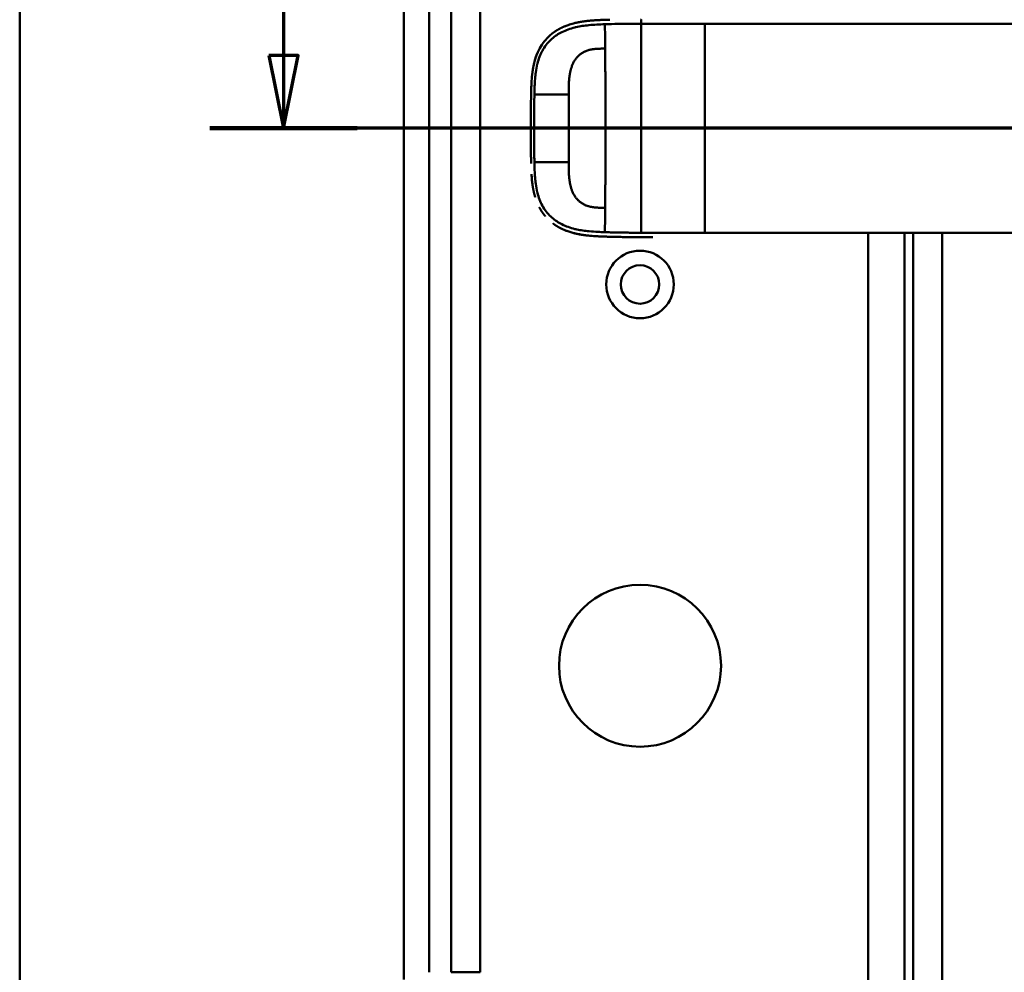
# Model space of a CAD drawing. Header units: millimetres. Extents: x 20 to 833, y 20 to 574.
# Tile 9 of 21: x 20 to 156, y 306 to 437. Entities that reach past the tile are written whole.
import ezdxf

# ---------------------------------------------------------------- set-up
doc = ezdxf.new("R2010")
doc.units = ezdxf.units.MM
doc.header["$LTSCALE"] = 2
for name, color, linetype, lineweight in [('Schnittansichtslinien(DIN)', 7, 'Continuous', 70), ('Sichtbare Kanten(DIN)', 7, 'Continuous', 50), ('Sichtbare tangentiale Kanten(DIN)', 7, 'Continuous', 50), ('Skizziergeometrie(DIN)', 7, 'Continuous', 50)]:
    doc.layers.add(name, color=color, linetype=linetype, lineweight=lineweight)

# ---------------------------------------------------------------- blocks, each defined once
blk = doc.blocks.new('Ränder Standardrahmen')
at = {"layer": 'Skizziergeometrie(DIN)', "flags": 128}
blk.add_lwpolyline([(10, 10), (10, 287), (410, 287), (410, 10), (10, 10)], dxfattribs=at)
blk = doc.blocks.new('2DTransSchnitt0')
at = {"layer": 'Schnittansichtslinien(DIN)', "linetype": 'Continuous'}
for p, q in [((28.157, 222.157), (28.157, 215.948)), ((27.157, 215.948), (28.157, 210.948)), ((29.157, 215.948), (27.157, 215.948)), ((28.157, 215.948), (28.157, 210.948)), ((28.157, 210.948), (29.157, 215.948)), ((159.036, 210.948), (23.093, 210.948))]:
    blk.add_line(p, q, dxfattribs=at)
at = {"layer": 'Schnittansichtslinien(DIN)', "linetype": 'Continuous', "lineweight": 140}
blk.add_line((33.22, 210.948), (23.093, 210.948), dxfattribs=at)
at = {"layer": 'Schnittansichtslinien(DIN)', "linetype": 'Continuous', "flags": 128}
blk.add_lwpolyline([(27.157, 215.948), (28.157, 210.948), (29.157, 215.948), (27.157, 215.948)], dxfattribs=at)
at = {"layer": 'Schnittansichtslinien(DIN)'}
blk.add_solid([(27.157, 215.948), (28.157, 210.948), (29.157, 215.948), (27.157, 215.948)], dxfattribs=at)

msp = doc.modelspace()

# ---------------------------------------------------------------- linework, layer by layer
at = {"layer": 'Sichtbare Kanten(DIN)'}
for p, q in [((72.8837, 496.0995), (72.8837, 304.6682)), ((79.3837, 305.6681), (79.3837, 495.0996)), ((103.1569, 406.9116), (103.1569, 406.9116))]:
    msp.add_line(p, q, dxfattribs=at)
for centre, radius in [((105.3837, 400.3838), 4.65), ((105.3837, 400.3838), 2.65), ((105.3837, 347.8838), 11.15)]:
    msp.add_circle(centre, radius, dxfattribs=at)
for radius, start, end in [(11.7, 146.659371, 146.704714), (11.5, 148.390676, 148.434447), (11.6, 147.517463, 147.563659), (11.5, 211.571121, 211.612944), (11.6, 212.444317, 212.488026), (11.7, 213.306247, 213.348648)]:
    msp.add_arc((105.3837, 421.8838), radius, start, end, dxfattribs=at)
for points, degree, knots in [([(94.9594, 435.9021), (94.9595, 435.9021), (94.9596, 435.9021), (94.9601, 435.9023), (94.9605, 435.9025), (94.9624, 435.9033), (94.964, 435.904), (94.9701, 435.9066), (94.9747, 435.9085), (94.9916, 435.9156), (95.004, 435.9208), (95.0825, 435.9533), (95.1492, 435.9799), (95.3059, 436.0402), (95.3961, 436.0732), (95.7295, 436.1892), (95.9768, 436.2636), (96.3112, 436.3508), (96.3952, 436.3716), (96.5077, 436.3981), (96.5359, 436.4046), (96.6077, 436.4209), (96.6658, 436.4337), (96.6958, 436.4401)], 3, [0, 0, 0, 0, 0.000036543, 0.000036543, 0.000182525, 0.000182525, 0.000766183, 0.000766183, 0.002428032, 0.002428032, 0.006859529, 0.006859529, 0.030495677, 0.030495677, 0.06201179, 0.06201179, 0.146104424, 0.146104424, 0.174117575, 0.174117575, 0.183454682, 0.183454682, 0.197868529, 0.197868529, 0.197868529, 0.197868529]), ([(100.5282, 436.8189), (100.5278, 436.8189), (100.1122, 436.8047), (99.3281, 436.7741), (98.5514, 436.7264), (97.7919, 436.6463), (97.0452, 436.5152), (96.6958, 436.4401)], 5, [0, 0, 0, 0, 0, 0, 0.000233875, 0.217926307, 0.412576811, 0.412576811, 0.412576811, 0.412576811, 0.412576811, 0.412576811]), ([(100.7264, 436.8255), (100.7034, 436.8247), (100.6804, 436.824), (100.6143, 436.8218), (100.5713, 436.8203), (100.5282, 436.8189)], 3, [0.4951221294, 0.4951221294, 0.4951221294, 0.4951221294, 0.5023490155, 0.5023490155, 0.5158953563, 0.5158953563, 0.5158953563, 0.5158953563]), ([(100.7264, 436.8255), (100.7263, 436.8255), (100.7264, 436.8255), (100.7266, 436.8255), (100.7267, 436.8255), (100.7271, 436.8255), (100.7273, 436.8255), (100.7282, 436.8255), (100.7289, 436.8255), (100.7317, 436.8256), (100.7339, 436.8257), (100.7425, 436.826), (100.749, 436.8262), (100.775, 436.827), (100.7947, 436.8277), (100.8734, 436.8302), (100.9327, 436.832), (101.0292, 436.835), (101.0662, 436.8361), (101.1218, 436.8378), (101.1404, 436.8383), (101.1683, 436.8391), (101.1777, 436.8394), (101.1917, 436.8398), (101.1963, 436.84), (101.2034, 436.8402), (101.2057, 436.8402), (101.2093, 436.8403), (101.2104, 436.8404), (101.2122, 436.8404), (101.2128, 436.8404), (101.2137, 436.8405), (101.214, 436.8405), (101.2145, 436.8405), (101.2146, 436.8405), (101.2149, 436.8405), (101.2149, 436.8405), (101.2151, 436.8405), (101.2151, 436.8405), (101.2152, 436.8405), (101.2152, 436.8405), (101.2152, 436.8405)], 3, [0, 0, 0, 0, 0.0000301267, 0.0000301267, 0.00007034, 0.00007034, 0.0001461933, 0.0001461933, 0.0003736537, 0.0003736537, 0.0010556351, 0.0010556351, 0.0031009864, 0.0031009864, 0.0092364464, 0.0092364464, 0.0276431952, 0.0276431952, 0.0390829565, 0.0390829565, 0.0448055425, 0.0448055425, 0.0476680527, 0.0476680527, 0.049100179, 0.049100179, 0.0498170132, 0.0498170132, 0.0501761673, 0.0501761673, 0.0503564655, 0.0503564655, 0.0504473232, 0.0504473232, 0.0504934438, 0.0504934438, 0.0505171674, 0.0505171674, 0.0505296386, 0.0505296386, 0.0505437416, 0.0505437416, 0.0505437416, 0.0505437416]), ([(94.9594, 435.902), (94.8869, 435.8714), (94.5468, 435.7227), (94.2146, 435.554), (93.8922, 435.364), (93.582, 435.1514), (93.3465, 434.9698)], 5, [0.610629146, 0.610629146, 0.610629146, 0.610629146, 0.610629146, 0.610629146, 0.653311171, 0.811716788, 0.811716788, 0.811716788, 0.811716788, 0.811716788, 0.811716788]), ([(90.8605, 431.0654), (90.8606, 431.0654), (90.8606, 431.0655), (90.8606, 431.0657), (90.8607, 431.0658), (90.8607, 431.0661), (90.8608, 431.0664), (90.861, 431.0671), (90.8611, 431.0676), (90.8633, 431.0757), (90.8654, 431.0835), (90.87, 431.1005), (90.8725, 431.1098), (90.8817, 431.1439), (90.8886, 431.1687), (90.9326, 431.3254), (90.9724, 431.4564), (91.0722, 431.759), (91.1345, 431.9297), (91.4976, 432.8293), (91.9075, 433.5122), (92.5839, 434.2892), (92.7765, 434.484), (93.0473, 434.7258), (93.1162, 434.7847), (93.2095, 434.8614), (93.233, 434.8804), (93.2862, 434.9229), (93.3235, 434.9521), (93.3465, 434.9698)], 3, [0, 0, 0, 0, 0.00001917, 0.00001917, 0.000057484, 0.000057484, 0.000134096, 0.000134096, 0.000287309, 0.000287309, 0.002738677, 0.002738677, 0.005684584, 0.005684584, 0.013540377, 0.013540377, 0.055450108, 0.055450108, 0.111347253, 0.111347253, 0.355170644, 0.355170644, 0.443566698, 0.443566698, 0.472986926, 0.472986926, 0.482792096, 0.482792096, 0.495078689, 0.495078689, 0.495078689, 0.495078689]), ([(92.2201, 433.8617), (92.087, 433.6945), (91.9071, 433.4488), (91.7401, 433.191), (91.5868, 432.9224), (91.4473, 432.6443), (91.4075, 432.5619)], 5, [0.978121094, 0.978121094, 0.978121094, 0.978121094, 0.978121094, 0.978121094, 1.088696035, 1.134691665, 1.134691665, 1.134691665, 1.134691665, 1.134691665, 1.134691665]), ([(90.3965, 426.7725), (90.4136, 427.5112), (90.4383, 428.2524), (90.5835, 429.7993), (90.7173, 430.6124), (91.0264, 431.6322), (91.1141, 431.8817), (91.2463, 432.2057), (91.2806, 432.286), (91.3281, 432.392), (91.3401, 432.4185), (91.3703, 432.4839), (91.3967, 432.5395), (91.4075, 432.5619)], 3, [0, 0, 0, 0, 0.221931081, 0.221931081, 0.467160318, 0.467160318, 0.54829242, 0.54829242, 0.575306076, 0.575306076, 0.584309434, 0.584309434, 0.597666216, 0.597666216, 0.597666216, 0.597666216]), ([(90.8605, 431.0653), (90.8538, 431.0398), (90.773, 430.732), (90.7045, 430.4204), (90.6473, 430.1063), (90.5998, 429.7907), (90.5633, 429.5007)], 5, [1.293388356, 1.293388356, 1.293388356, 1.293388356, 1.293388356, 1.293388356, 1.306388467, 1.4503927, 1.4503927, 1.4503927, 1.4503927, 1.4503927, 1.4503927]), ([(90.3409, 421.6737), (90.3409, 421.6737), (90.3409, 421.6743), (90.3409, 421.6747), (90.3409, 421.6748), (90.3409, 421.6753), (90.3409, 421.6757), (90.3409, 421.6773), (90.3409, 421.6785), (90.3409, 421.6833), (90.3409, 421.6869), (90.3409, 421.7013), (90.3409, 421.7121), (90.3408, 421.7553), (90.3408, 421.7877), (90.3408, 421.9173), (90.3408, 422.0145), (90.3412, 422.4033), (90.3421, 422.6949), (90.3458, 423.4239), (90.3494, 423.8613), (90.358, 424.6267), (90.3625, 424.9547), (90.3828, 426.2353), (90.3929, 427.1895), (90.4454, 428.1397)], 3, [0, 0, 0, 0, 0.000085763, 0.000085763, 0.000125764, 0.000125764, 0.000245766, 0.000245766, 0.000605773, 0.000605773, 0.001685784, 0.001685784, 0.004925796, 0.004925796, 0.014645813, 0.014645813, 0.043805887, 0.043805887, 0.131286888, 0.131286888, 0.262507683, 0.262507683, 0.360925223, 0.360925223, 0.646779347, 0.646779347, 0.646779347, 0.646779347]), ([(90.3633, 424.9941), (90.3633, 424.9987), (90.3648, 425.0998), (90.3739, 425.6926), (90.384, 426.2326), (90.3965, 426.7725)], 3, [0.115409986, 0.115409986, 0.115409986, 0.115409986, 0.13127697, 0.13127697, 0.293299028, 0.293299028, 0.293299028, 0.293299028]), ([(90.3633, 424.9941), (90.3633, 424.9941), (90.3633, 424.9944), (90.3633, 424.9946), (90.3633, 424.9948), (90.3633, 424.9953), (90.3633, 424.9957), (90.3633, 424.9973), (90.3633, 424.9985), (90.3634, 425.0033), (90.3635, 425.0069), (90.3637, 425.0213), (90.3638, 425.0321), (90.3645, 425.0753), (90.365, 425.1076), (90.3669, 425.2372), (90.3685, 425.3344), (90.3707, 425.468), (90.3713, 425.5045), (90.3721, 425.5546), (90.3724, 425.5682), (90.3726, 425.5845), (90.3727, 425.587), (90.3727, 425.5898), (90.3727, 425.5901), (90.3727, 425.5905), (90.3727, 425.5906), (90.3727, 425.5908), (90.3727, 425.5909), (90.3727, 425.591), (90.3727, 425.5911), (90.3727, 425.5911)], 3, [0, 0, 0, 0, 0.0000423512, 0.0000423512, 0.0000823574, 0.0000823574, 0.0002023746, 0.0002023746, 0.0005624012, 0.0005624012, 0.001642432, 0.001642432, 0.004882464, 0.004882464, 0.0146025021, 0.0146025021, 0.0437627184, 0.0437627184, 0.0546977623, 0.0546977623, 0.058798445, 0.058798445, 0.0595673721, 0.0595673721, 0.0596426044, 0.0596426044, 0.0596803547, 0.0596803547, 0.0596993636, 0.0596993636, 0.0597189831, 0.0597189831, 0.0597189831, 0.0597189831]), ([(90.3633, 424.9941), (90.3634, 425), (90.3649, 425.1064), (90.3672, 425.253), (90.3686, 425.3435), (90.3707, 425.4678), (90.3712, 425.5018), (90.372, 425.5484), (90.3722, 425.5611), (90.3725, 425.5786), (90.3726, 425.5834), (90.3727, 425.5886), (90.3727, 425.5891), (90.3727, 425.5899), (90.3727, 425.5901), (90.3727, 425.5905), (90.3727, 425.5906), (90.3727, 425.5908), (90.3727, 425.5909), (90.3727, 425.591), (90.3727, 425.5911), (90.3727, 425.5911)], 3, [0.4424713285, 0.4424713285, 0.4424713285, 0.4424713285, 0.4593250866, 0.4593250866, 0.4864659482, 0.4864659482, 0.4966437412, 0.4966437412, 0.5004604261, 0.5004604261, 0.501891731, 0.501891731, 0.50203941, 0.50203941, 0.5021133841, 0.5021133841, 0.5021505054, 0.5021505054, 0.5021691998, 0.5021691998, 0.502188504, 0.502188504, 0.502188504, 0.502188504]), ([(90.3879, 426.3794), (90.3879, 426.3794), (90.3879, 426.3796), (90.3879, 426.3799), (90.3879, 426.38), (90.3879, 426.3806), (90.3879, 426.381), (90.388, 426.3825), (90.388, 426.3837), (90.3881, 426.3885), (90.3882, 426.3921), (90.3885, 426.4065), (90.3887, 426.4173), (90.3896, 426.4605), (90.3903, 426.4929), (90.3928, 426.6077), (90.3946, 426.6901), (90.3965, 426.7725)], 3, [0, 0, 0, 0, 0.0000339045, 0.0000339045, 0.0000739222, 0.0000739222, 0.0001939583, 0.0001939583, 0.0005540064, 0.0005540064, 0.0016340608, 0.0016340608, 0.0048741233, 0.0048741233, 0.0145942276, 0.0145942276, 0.0393226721, 0.0393226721, 0.0393226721, 0.0393226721]), ([(90.3449, 420.5695), (90.3449, 420.5695), (90.3449, 420.57), (90.3449, 420.5703), (90.3449, 420.5704), (90.3449, 420.571), (90.3449, 420.5714), (90.3449, 420.573), (90.3449, 420.5742), (90.3448, 420.579), (90.3448, 420.5826), (90.3447, 420.597), (90.3447, 420.6078), (90.3444, 420.651), (90.3442, 420.6834), (90.3435, 420.813), (90.343, 420.9102), (90.3414, 421.299), (90.3408, 421.5906), (90.3408, 422.3196), (90.3421, 422.757), (90.3472, 423.5999), (90.3508, 424.0054), (90.3556, 424.4109)], 3, [0, 0, 0, 0, 0.000065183, 0.000065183, 0.000105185, 0.000105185, 0.000225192, 0.000225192, 0.000585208, 0.000585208, 0.00166523, 0.00166523, 0.004905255, 0.004905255, 0.014625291, 0.014625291, 0.043785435, 0.043785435, 0.131266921, 0.131266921, 0.262487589, 0.262487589, 0.384148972, 0.384148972, 0.384148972, 0.384148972]), ([(90.3496, 423.8401), (90.3496, 423.8401), (90.3496, 423.8406), (90.3496, 423.841), (90.3496, 423.8411), (90.3496, 423.8417), (90.3497, 423.8421), (90.3497, 423.8437), (90.3497, 423.8449), (90.3497, 423.8497), (90.3498, 423.8533), (90.3499, 423.8677), (90.35, 423.8785), (90.3504, 423.9216), (90.3507, 423.954), (90.352, 424.0836), (90.353, 424.1808), (90.3559, 424.4433), (90.3579, 424.6086), (90.3602, 424.7739)], 3, [0, 0, 0, 0, 0.0000753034, 0.0000753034, 0.000115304, 0.000115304, 0.0002353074, 0.0002353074, 0.0005953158, 0.0005953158, 0.0016753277, 0.0016753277, 0.0049153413, 0.0049153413, 0.0146353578, 0.0146353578, 0.0437954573, 0.0437954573, 0.0933855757, 0.0933855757, 0.0933855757, 0.0933855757]), ([(90.3426, 422.7668), (90.3423, 422.7091), (90.3419, 422.6076), (90.3416, 422.5061), (90.3414, 422.4046), (90.3412, 422.3031), (90.3411, 422.2593)], 5, [0.3781287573, 0.3781287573, 0.3781287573, 0.3781287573, 0.3781287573, 0.3781287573, 0.4069403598, 0.4288041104, 0.4288041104, 0.4288041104, 0.4288041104, 0.4288041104, 0.4288041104]), ([(90.3449, 420.5695), (90.3458, 420.4293), (90.3468, 420.2891), (90.3479, 420.149), (90.3484, 420.0964), (90.3488, 420.0439), (90.3493, 419.9914)], 3, [0.1324435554, 0.1324435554, 0.1324435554, 0.1324435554, 0.1744076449, 0.1744076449, 0.1744076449, 0.1901554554, 0.1901554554, 0.1901554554, 0.1901554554]), ([(90.3553, 419.4082), (90.3553, 419.4082), (90.3553, 419.4084), (90.3553, 419.4086), (90.3553, 419.4087), (90.3553, 419.4093), (90.3553, 419.4097), (90.3552, 419.4113), (90.3552, 419.4125), (90.3552, 419.4173), (90.3551, 419.4208), (90.355, 419.4352), (90.3548, 419.446), (90.3544, 419.4892), (90.354, 419.5216), (90.3526, 419.6512), (90.3516, 419.7484), (90.3504, 419.8699), (90.3502, 419.8942), (90.3498, 419.9306), (90.3497, 419.9428), (90.3496, 419.961), (90.3495, 419.9671), (90.3494, 419.9762), (90.3494, 419.9792), (90.3494, 419.9838), (90.3493, 419.9853), (90.3493, 419.9876), (90.3493, 419.9883), (90.3493, 419.9895), (90.3493, 419.9899), (90.3493, 419.9904), (90.3493, 419.9906), (90.3493, 419.9909), (90.3493, 419.991), (90.3493, 419.9911), (90.3493, 419.9912), (90.3493, 419.9913), (90.3493, 419.9914), (90.3493, 419.9914)], 3, [0, 0, 0, 0, 0.0000319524, 0.0000319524, 0.0000719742, 0.0000719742, 0.0001920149, 0.0001920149, 0.0005520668, 0.0005520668, 0.0016321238, 0.0016321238, 0.0048721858, 0.0048721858, 0.0145922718, 0.0145922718, 0.0437526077, 0.0437526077, 0.0510413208, 0.0510413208, 0.0546857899, 0.0546857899, 0.0565081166, 0.0565081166, 0.0574193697, 0.0574193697, 0.0578750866, 0.0578750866, 0.058103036, 0.058103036, 0.058217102, 0.058217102, 0.0582742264, 0.0582742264, 0.05830288, 0.05830288, 0.0583172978, 0.0583172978, 0.05833213, 0.05833213, 0.05833213, 0.05833213]), ([(90.3553, 419.4082), (90.3569, 419.2672), (90.3587, 419.1261), (90.3606, 418.9853), (90.3614, 418.9305), (90.3621, 418.8756), (90.3629, 418.8208)], 3, [0.2484177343, 0.2484177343, 0.2484177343, 0.2484177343, 0.2906541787, 0.2906541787, 0.2906541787, 0.3071018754, 0.3071018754, 0.3071018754, 0.3071018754]), ([(90.3724, 418.2234), (90.3724, 418.2234), (90.3724, 418.2237), (90.3724, 418.224), (90.3724, 418.2242), (90.3724, 418.2247), (90.3723, 418.2251), (90.3723, 418.2267), (90.3723, 418.2279), (90.3722, 418.2327), (90.3722, 418.2363), (90.3719, 418.2507), (90.3717, 418.2615), (90.371, 418.3047), (90.3705, 418.3371), (90.3683, 418.4666), (90.3668, 418.5638), (90.3649, 418.6876), (90.3645, 418.7143), (90.3639, 418.7542), (90.3637, 418.7676), (90.3634, 418.7875), (90.3633, 418.7942), (90.3632, 418.8042), (90.3631, 418.8075), (90.3631, 418.8125), (90.363, 418.8142), (90.363, 418.8167), (90.363, 418.8175), (90.363, 418.8187), (90.363, 418.8192), (90.363, 418.8198), (90.363, 418.82), (90.3629, 418.8203), (90.3629, 418.8204), (90.3629, 418.8206), (90.3629, 418.8206), (90.3629, 418.8207), (90.3629, 418.8208), (90.3629, 418.8208)], 3, [0, 0, 0, 0, 0.0000534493, 0.0000534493, 0.0000934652, 0.0000934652, 0.0002135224, 0.0002135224, 0.0005736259, 0.0005736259, 0.0016537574, 0.0016537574, 0.0048939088, 0.0048939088, 0.0146141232, 0.0146141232, 0.0437749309, 0.0437749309, 0.0517694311, 0.0517694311, 0.0557669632, 0.0557669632, 0.0577659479, 0.0577659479, 0.0587656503, 0.0587656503, 0.0592657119, 0.0592657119, 0.0595159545, 0.0595159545, 0.0596412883, 0.0596412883, 0.0597041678, 0.0597041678, 0.0597358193, 0.0597358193, 0.059751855, 0.059751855, 0.0597687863, 0.0597687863, 0.0597687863, 0.0597687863]), ([(90.3724, 418.2234), (90.3747, 418.0886), (90.3771, 417.9537), (90.3797, 417.8193), (90.3823, 417.6843), (90.385, 417.55), (90.3878, 417.4157)], 3, [0.3666896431, 0.3666896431, 0.3666896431, 0.3666896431, 0.4069007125, 0.4069007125, 0.4069007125, 0.4472667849, 0.4472667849, 0.4472667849, 0.4472667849]), ([(90.3963, 417.0291), (90.3963, 417.0292), (90.3963, 417.0292), (90.3963, 417.0295), (90.3963, 417.0297), (90.3963, 417.0303), (90.3963, 417.0306), (90.3962, 417.0342), (90.3961, 417.0374), (90.3957, 417.0532), (90.3954, 417.0658), (90.3929, 417.1797), (90.3907, 417.281), (90.3883, 417.3934), (90.3878, 417.416), (90.3878, 417.4157)], 3, [0, 0, 0, 0, 0.0000148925, 0.0000148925, 0.000074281, 0.000074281, 0.0001929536, 0.0001929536, 0.0011422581, 0.0011422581, 0.0049391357, 0.0049391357, 0.0353189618, 0.0353189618, 0.0386818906, 0.0386818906, 0.0386818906, 0.0386818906]), ([(90.5915, 414.0804), (90.5915, 414.0804), (90.5915, 414.0806), (90.5914, 414.0809), (90.5914, 414.081), (90.5913, 414.0815), (90.5913, 414.0819), (90.5911, 414.0835), (90.5909, 414.0847), (90.5902, 414.0895), (90.5897, 414.093), (90.5877, 414.1072), (90.5863, 414.1179), (90.5804, 414.1606), (90.5761, 414.1926), (90.5594, 414.3206), (90.5479, 414.4168), (90.505, 414.8022), (90.4806, 415.0925), (90.4575, 415.4449), (90.4537, 415.5066), (90.4502, 415.5684)], 3, [0, 0, 0, 0, 0.000034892, 0.000034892, 0.000074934, 0.000074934, 0.000195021, 0.000195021, 0.000555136, 0.000555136, 0.001635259, 0.001635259, 0.004875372, 0.004875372, 0.014595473, 0.014595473, 0.043756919, 0.043756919, 0.131267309, 0.131267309, 0.149877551, 0.149877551, 0.149877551, 0.149877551]), ([(90.5915, 414.0804), (90.6263, 413.8327), (90.6826, 413.4884), (90.7511, 413.1462), (90.8335, 412.8074), (90.9311, 412.474), (90.9599, 412.3803)], 5, [0.314336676, 0.314336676, 0.314336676, 0.314336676, 0.314336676, 0.314336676, 0.437504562, 0.485948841, 0.485948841, 0.485948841, 0.485948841, 0.485948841, 0.485948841]), ([(91.528, 410.9921), (91.546, 410.9581), (91.6851, 410.6993), (91.8365, 410.4493), (92, 410.2095), (92.1749, 409.9808), (92.3349, 409.7909)], 5, [0.635781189, 0.635781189, 0.635781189, 0.635781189, 0.635781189, 0.635781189, 0.655205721, 0.784057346, 0.784057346, 0.784057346, 0.784057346, 0.784057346, 0.784057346]), ([(93.4194, 408.7674), (93.643, 408.5999), (93.92, 408.4141), (94.2064, 408.246), (94.5007, 408.0947), (94.8017, 407.9591), (94.8516, 407.9372)], 5, [0.941471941, 0.941471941, 0.941471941, 0.941471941, 0.941471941, 0.941471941, 1.090608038, 1.120152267, 1.120152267, 1.120152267, 1.120152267, 1.120152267, 1.120152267]), ([(103.5993, 406.9061), (103.5993, 406.9061), (103.599, 406.9061), (103.5986, 406.9061), (103.5985, 406.9061), (103.598, 406.9061), (103.5976, 406.9061), (103.596, 406.9061), (103.5948, 406.9061), (103.59, 406.9062), (103.5865, 406.9062), (103.5722, 406.9064), (103.5616, 406.9065), (103.5189, 406.907), (103.4869, 406.9073), (103.3591, 406.9089), (103.2634, 406.9101), (102.8816, 406.9154), (102.5955, 406.9201), (101.8806, 406.9344), (101.4557, 406.9447), (100.3939, 406.9769), (99.7639, 406.9979), (98.2006, 407.0993), (97.278, 407.2057), (96.0234, 407.5122), (95.6657, 407.6196), (95.1936, 407.7946), (95.0701, 407.8436), (94.9257, 407.905), (94.9029, 407.9147), (94.8718, 407.9283), (94.8633, 407.932), (94.8542, 407.936), (94.8534, 407.9364), (94.8524, 407.9368), (94.8521, 407.9369), (94.8518, 407.9371), (94.8518, 407.9371), (94.8517, 407.9371), (94.8516, 407.9372), (94.8516, 407.9372)], 3, [0, 0, 0, 0, 0.000052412, 0.000052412, 0.000092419, 0.000092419, 0.000212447, 0.000212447, 0.000572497, 0.000572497, 0.001652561, 0.001652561, 0.004892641, 0.004892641, 0.014612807, 0.014612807, 0.04377449, 0.04377449, 0.131255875, 0.131255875, 0.262535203, 0.262535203, 0.459520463, 0.459520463, 0.755813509, 0.755813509, 0.877306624, 0.877306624, 0.920886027, 0.920886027, 0.929055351, 0.929055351, 0.932118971, 0.932118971, 0.932406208, 0.932406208, 0.932513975, 0.932513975, 0.932534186, 0.932534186, 0.932552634, 0.932552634, 0.932552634, 0.932552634]), ([(104.6382, 406.898), (104.6381, 406.898), (104.6379, 406.898), (104.6376, 406.898), (104.6374, 406.898), (104.6369, 406.898), (104.6365, 406.898), (104.6349, 406.898), (104.6337, 406.898), (104.6289, 406.8981), (104.6254, 406.8981), (104.6111, 406.8982), (104.6004, 406.8982), (104.5575, 406.8984), (104.5254, 406.8986), (104.397, 406.8993), (104.3009, 406.8999), (103.9171, 406.9027), (103.6289, 406.9055), (102.4796, 406.9201), (101.6167, 406.9385), (100.1821, 406.9847), (99.5818, 407.007), (98.1088, 407.1104), (97.2389, 407.2161), (96.0323, 407.5097), (95.674, 407.6169), (95.2012, 407.7917), (95.0777, 407.8405), (94.9331, 407.9018), (94.9103, 407.9115), (94.8792, 407.9251), (94.8707, 407.9288), (94.8591, 407.9338), (94.856, 407.9352), (94.8526, 407.9367), (94.8523, 407.9368), (94.852, 407.937), (94.8519, 407.9371), (94.8517, 407.9371), (94.8517, 407.9371), (94.8516, 407.9371), (94.8516, 407.9372), (94.8516, 407.9372)], 3, [0, 0, 0, 0, 0.00004909, 0.00004909, 0.0000891, 0.0000891, 0.00020912, 0.00020912, 0.00056917, 0.00056917, 0.00164922, 0.00164922, 0.00488929, 0.00488929, 0.01460945, 0.01460945, 0.04377112, 0.04377112, 0.13125155, 0.13125155, 0.39392916, 0.39392916, 0.57995931, 0.57995931, 0.85987932, 0.85987932, 0.98155061, 0.98155061, 1.02512935, 1.02512935, 1.03329854, 1.03329854, 1.036362, 1.036362, 1.03751093, 1.03751093, 1.03761866, 1.03761866, 1.03765908, 1.03765908, 1.03767174, 1.03767174, 1.03768579, 1.03768579, 1.03768579, 1.03768579]), ([(101.202, 406.9525), (101.2019, 406.9525), (101.2014, 406.9526), (101.201, 406.9526), (101.2009, 406.9526), (101.2003, 406.9526), (101.1999, 406.9526), (101.1983, 406.9526), (101.1972, 406.9527), (101.1924, 406.9528), (101.1889, 406.9529), (101.1748, 406.9533), (101.1642, 406.9536), (101.1221, 406.9549), (101.0906, 406.9558), (100.9646, 406.9596), (100.8705, 406.9625), (100.7685, 406.9658), (100.7597, 406.9661), (100.7445, 406.9666), (100.7377, 406.9668), (100.7315, 406.967), (100.7314, 406.967), (100.7312, 406.967), (100.7312, 406.967), (100.7311, 406.967), (100.731, 406.967), (100.731, 406.967), (100.7309, 406.967), (100.731, 406.967)], 3, [0, 0, 0, 0, 0.0000835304, 0.0000835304, 0.0001235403, 0.0001235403, 0.0002435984, 0.0002435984, 0.0006037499, 0.0006037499, 0.0016839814, 0.0016839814, 0.0049242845, 0.0049242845, 0.0146448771, 0.0146448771, 0.0438106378, 0.0438106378, 0.0465444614, 0.0465444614, 0.0485957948, 0.0485957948, 0.0486415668, 0.0486415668, 0.0486652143, 0.0486652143, 0.0486777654, 0.0486777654, 0.0486924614, 0.0486924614, 0.0486924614, 0.0486924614]), ([(102.4606, 406.9229), (102.4605, 406.9229), (102.4603, 406.9229), (102.46, 406.9229), (102.4597, 406.9229), (102.459, 406.9229), (102.4585, 406.9229), (102.457, 406.923), (102.456, 406.923), (102.453, 406.923), (102.451, 406.9231), (102.4175, 406.9237), (102.3861, 406.9243), (102.3188, 406.9256), (102.2829, 406.9264), (102.1214, 406.9297), (101.9946, 406.9325), (101.8698, 406.9353), (101.8677, 406.9354), (101.8658, 406.9354), (101.8656, 406.9354), (101.8656, 406.9354)], 3, [0, 0, 0, 0, 0.0000376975, 0.0000376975, 0.0001127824, 0.0001127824, 0.0002628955, 0.0002628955, 0.000563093, 0.000563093, 0.0011634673, 0.0011634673, 0.0107695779, 0.0107695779, 0.0217443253, 0.0217443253, 0.0602544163, 0.0602544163, 0.0608635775, 0.0608635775, 0.0609074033, 0.0609074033, 0.0609074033, 0.0609074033]), ([(103.5992, 406.9061), (103.5991, 406.9061), (103.5991, 406.9061), (103.5989, 406.9061), (103.5988, 406.9061), (103.598, 406.9061), (103.5974, 406.9061), (103.5955, 406.9061), (103.5942, 406.9061), (103.5881, 406.9062), (103.5831, 406.9063), (103.5584, 406.9065), (103.5387, 406.9068), (103.3594, 406.9088), (103.195, 406.911), (103.0418, 406.9132), (103.0414, 406.9132), (103.0414, 406.9132)], 3, [0, 0, 0, 0, 0.0000117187, 0.0000117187, 0.0000585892, 0.0000585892, 0.0002460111, 0.0002460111, 0.0006207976, 0.0006207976, 0.0021199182, 0.0021199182, 0.0081163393, 0.0081163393, 0.0566094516, 0.0566094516, 0.0566778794, 0.0566778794, 0.0566778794, 0.0566778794]), ([(107.1417, 406.896), (107.1415, 406.896), (107.1413, 406.896), (107.1408, 406.896), (107.1405, 406.896), (107.1394, 406.896), (107.1387, 406.896), (107.1366, 406.896), (107.1352, 406.896), (107.1311, 406.896), (107.1283, 406.896), (107.12, 406.896), (107.1144, 406.896), (107.0978, 406.896), (107.0866, 406.896), (107.051, 406.896), (107.0264, 406.896), (106.9362, 406.896), (106.8707, 406.896), (106.4556, 406.896), (106.1064, 406.896), (105.3823, 406.896), (105.0102, 406.8963), (104.2867, 406.8997), (103.9443, 406.9023), (103.5992, 406.9061)], 3, [0, 0, 0, 0, 0.000052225, 0.000052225, 0.00015665, 0.00015665, 0.000365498, 0.000365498, 0.000783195, 0.000783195, 0.001618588, 0.001618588, 0.003289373, 0.003289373, 0.006630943, 0.006630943, 0.014030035, 0.014030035, 0.033761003, 0.033761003, 0.138998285, 0.138998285, 0.252205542, 0.252205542, 0.356983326, 0.356983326, 0.356983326, 0.356983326])]:
    msp.add_open_spline(points, degree=degree, knots=knots, dxfattribs=at)
for points in [[(96.5428, 407.3865), (96.8688, 407.3118), (97.1978, 407.249), (97.5291, 407.1969), (97.8623, 407.1537), (98.1972, 407.1179)], [(99.623, 407.0108), (99.8032, 407.0017), (99.9839, 406.9937), (100.1649, 406.9866), (100.3464, 406.98), (100.5282, 406.9738)]]:
    msp.add_open_spline(points, degree=5, dxfattribs=at)
at = {"layer": 'Sichtbare tangentiale Kanten(DIN)'}
for p, q in [((83.3837, 495.0994), (83.3837, 305.6682)), ((105.5345, 436.2861), (105.5274, 436.2861)), ((136.8094, 436.2858), (136.8094, 436.2858)), ((141.7904, 436.2858), (141.7904, 436.2858)), ((142.9964, 436.2858), (142.9964, 436.2858)), ((146.9811, 436.2858), (146.9811, 436.2858)), ((90.8481, 426.5542), (95.5724, 426.5542)), ((95.5724, 426.5542), (95.5724, 426.5627)), ((114.3157, 421.896), (241.7892, 421.896)), ((90.8481, 417.2385), (95.5724, 417.2385)), ((95.5724, 417.2385), (95.5724, 417.2299)), ((136.8094, 288.3839), (136.8094, 407.5068)), ((141.7904, 407.5068), (141.7904, 288.3839)), ((142.9964, 288.3839), (142.9964, 407.5068)), ((146.9811, 407.5068), (146.9811, 288.3839)), ((83.3837, 305.6683), (79.3837, 305.6683))]:
    msp.add_line(p, q, dxfattribs=at)
for centre, major_axis, start_param, end_param in [((95.4897, 421.3367), (0.0048, 10.7273), 4.76455459, 5.22033181), ((95.4897, 422.456), (0.0048, -10.7273), 1.06285349, 1.51856925)]:
    msp.add_ellipse(centre, major_axis=major_axis, ratio=0.0085792, start_param=start_param, end_param=end_param, dxfattribs=at)
for points, degree in [([(76.3837, 495.0995), (76.3837, 431.9558), (76.3837, 368.8121), (76.384, 305.6681)], 3), ([(100.5911, 432.8621), (100.5801, 434.1759), (100.5652, 435.3047), (100.5442, 436.2105)], 3), ([(105.5274, 421.8967), (105.5274, 425.3713), (105.5274, 428.846), (105.5274, 431.996), (105.5274, 434.4967), (105.5274, 436.2861)], 5), ([(114.3157, 436.2858), (114.3157, 434.4964), (114.3157, 431.9958), (114.3157, 428.8458), (114.3157, 425.3712), (114.3157, 421.8967)], 5), ([(100.5911, 432.8621), (100.6062, 431.0682), (100.6153, 428.9919), (100.6206, 426.699), (100.6233, 424.2978), (100.6233, 421.8967)], 5), ([(100.6233, 421.896), (99.0882, 421.896), (97.4077, 421.896), (95.5818, 421.896)], 3), ([(100.5911, 410.9306), (100.6062, 412.7244), (100.6153, 414.8008), (100.6206, 417.0937), (100.6233, 419.4948), (100.6233, 421.896)], 5), ([(100.6233, 421.896), (102.1367, 421.896), (103.7472, 421.896), (105.5274, 421.896)], 3), ([(105.5274, 421.896), (105.5274, 418.4213), (105.5274, 414.9466), (105.5274, 411.7966), (105.5274, 409.2959), (105.5274, 407.5065)], 5), ([(114.3157, 407.5068), (114.3157, 409.2962), (114.3157, 411.7969), (114.3157, 414.9468), (114.3157, 418.4214), (114.3157, 421.896)], 5), ([(100.5911, 410.9306), (100.5845, 410.1467), (100.5767, 409.4124), (100.5676, 408.7374), (100.5568, 408.1267), (100.5442, 407.5822)], 5)]:
    msp.add_open_spline(points, degree=degree, dxfattribs=at)
for points, degree, knots in [([(105.5933, 436.8967), (105.5632, 436.8967), (105.539, 436.8469), (105.5332, 436.6591), (105.5301, 436.5581), (105.532, 436.4281), (105.5345, 436.2861)], 3, [0, 0, 0, 0, 0.6504188, 0.6504188, 0.6504188, 1, 1, 1, 1]), ([(100.5442, 436.2105), (99.802, 436.1856), (99.0619, 436.1556), (98.3381, 436.0848), (97.7344, 436.0258), (97.1454, 435.9393), (96.571, 435.8071), (96.5224, 435.7959), (96.4735, 435.7843), (96.424, 435.7722), (96.1078, 435.6946), (95.7952, 435.6019), (95.4983, 435.4956), (95.2014, 435.3893), (94.9177, 435.2695), (94.6371, 435.1289), (94.3916, 435.0059), (94.1481, 434.8657), (93.9177, 434.7121), (93.6873, 434.5586), (93.4714, 434.3935), (93.2655, 434.2128), (93.2118, 434.1657), (93.1579, 434.1167), (93.1048, 434.0665), (92.8763, 433.851), (92.6641, 433.6165), (92.4715, 433.3663), (92.2788, 433.1162), (92.1049, 432.8494), (91.9515, 432.5706), (91.8034, 432.3014), (91.6737, 432.0206), (91.5601, 431.7261), (91.4465, 431.4317), (91.3484, 431.1224), (91.2638, 430.7896), (91.2576, 430.7652), (91.2519, 430.7422), (91.2467, 430.7209), (91.1595, 430.3668), (91.0873, 429.9825), (91.0312, 429.5699), (90.9951, 429.3046), (90.9683, 429.0517), (90.9456, 428.7833), (90.9426, 428.7476), (90.9399, 428.7145), (90.9374, 428.6828), (90.9114, 428.3549), (90.8929, 428.0175), (90.8792, 427.6657), (90.8654, 427.3138), (90.8586, 427.0502), (90.8481, 426.5542)], 3, [0, 0, 0, 0, 0.23076159, 0.23076159, 0.23076159, 0.42322685, 0.42322685, 0.42322685, 0.43951542, 0.43951542, 0.43951542, 0.54373391, 0.54373391, 0.54373391, 0.64795241, 0.64795241, 0.64795241, 0.73917273, 0.73917273, 0.73917273, 0.83039306, 0.83039306, 0.83039306, 0.85419453, 0.85419453, 0.85419453, 0.95648315, 0.95648315, 0.95648315, 1.05877178, 1.05877178, 1.05877178, 1.15751358, 1.15751358, 1.15751358, 1.25625539, 1.25625539, 1.25625539, 1.26348159, 1.26348159, 1.26348159, 1.38386697, 1.38386697, 1.38386697, 1.4613031, 1.4613031, 1.4613031, 1.4716059, 1.4716059, 1.4716059, 1.57816846, 1.57816846, 1.57816846, 1.68473102, 1.68473102, 1.68473102, 1.68473102]), ([(105.5274, 436.2861), (105.5098, 436.2861), (105.4922, 436.2861), (105.4746, 436.2861), (105.242, 436.2861), (104.9999, 436.2857), (104.7757, 436.2849), (104.1964, 436.2828), (103.5824, 436.2776), (102.9867, 436.269), (102.9351, 436.2683), (102.8824, 436.2675), (102.8308, 436.2667), (102.6764, 436.2643), (102.5248, 436.2617), (102.3725, 436.2587), (101.7621, 436.247), (101.1512, 436.2308), (100.5442, 436.2105)], 3, [0, 0, 0, 0, 0.005316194, 0.005316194, 0.005316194, 0.075504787, 0.075504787, 0.075504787, 0.256840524, 0.256840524, 0.256840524, 0.272525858, 0.272525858, 0.272525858, 0.319466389, 0.319466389, 0.319466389, 0.507570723, 0.507570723, 0.507570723, 0.507570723]), ([(114.3157, 436.2858), (114.1512, 436.2858), (113.9851, 436.2858), (113.8205, 436.2858), (113.6179, 436.2858), (113.4161, 436.2859), (113.1955, 436.2859), (112.7963, 436.2859), (112.4492, 436.286), (112.1112, 436.286), (112.0837, 436.286), (112.053, 436.286), (112.0215, 436.286), (111.666, 436.2861), (111.3351, 436.286), (110.9985, 436.286), (110.6343, 436.2859), (110.2736, 436.2859), (109.9107, 436.2859), (109.5489, 436.2858), (109.188, 436.2858), (108.8329, 436.2857), (108.7284, 436.2857), (108.6214, 436.2857), (108.5135, 436.2857), (108.2523, 436.2857), (107.9948, 436.2857), (107.7351, 436.2858), (107.3653, 436.2858), (106.999, 436.2858), (106.6322, 436.2859), (106.2634, 436.286), (105.8959, 436.2861), (105.5345, 436.2861)], 3, [0, 0, 0, 0, 0.049368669, 0.049368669, 0.049368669, 0.110141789, 0.110141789, 0.110141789, 0.220143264, 0.220143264, 0.220143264, 0.2290985, 0.2290985, 0.2290985, 0.329989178, 0.329989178, 0.329989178, 0.439161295, 0.439161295, 0.439161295, 0.548038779, 0.548038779, 0.548038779, 0.580098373, 0.580098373, 0.580098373, 0.657687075, 0.657687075, 0.657687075, 0.768181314, 0.768181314, 0.768181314, 0.87925552, 0.87925552, 0.87925552, 0.87925552]), ([(209.9216, 436.2858), (191.3426, 436.2858), (172.7479, 436.2858), (154.1735, 436.2858), (142.0387, 436.2858), (129.9053, 436.2859), (117.7707, 436.2858), (116.6192, 436.2858), (115.4675, 436.2858), (114.3157, 436.2859)], 3, [3.18678775, 3.18678775, 3.18678775, 3.18678775, 8.76053769, 8.76053769, 8.76053769, 12.40191941, 12.40191941, 12.40191941, 12.74746294, 12.74746294, 12.74746294, 12.74746294]), ([(95.5724, 426.5627), (95.5701, 427.0871), (95.5638, 428.4683), (95.6989, 429.9988), (96.3695, 431.8075), (97.8088, 432.678), (99.0603, 432.8545), (99.9015, 432.8457), (100.5911, 432.8621)], 5, [0, 0, 0, 0, 0, 0, 0.249194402, 0.499194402, 0.749194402, 0.999194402, 0.999194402, 0.999194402, 0.999194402, 0.999194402, 0.999194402]), ([(90.7983, 421.896), (90.7983, 421.7015), (90.7985, 421.5084), (90.799, 421.3154), (90.8016, 420.3506), (90.8107, 419.3848), (90.8262, 418.4119), (90.8293, 418.2167), (90.8326, 418.0244), (90.8361, 417.8374), (90.8396, 417.6513), (90.8434, 417.4597), (90.8477, 417.2599), (90.8478, 417.2526), (90.848, 417.2455), (90.8481, 417.2385)], 3, [0, 0, 0, 0, 0.057952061, 0.057952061, 0.057952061, 0.347713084, 0.347713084, 0.347713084, 0.405853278, 0.405853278, 0.405853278, 0.46369354, 0.46369354, 0.46369354, 0.465812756, 0.465812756, 0.465812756, 0.465812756]), ([(95.5818, 421.896), (95.1182, 421.896), (94.784, 421.896), (94.3808, 421.896), (93.9777, 421.896), (93.5833, 421.896), (93.1899, 421.896), (93.0916, 421.896), (92.9932, 421.896), (92.8949, 421.896), (92.5998, 421.896), (92.3044, 421.896), (92.007, 421.896), (91.9574, 421.896), (91.9077, 421.896), (91.858, 421.896), (91.8083, 421.896), (91.7585, 421.896), (91.7086, 421.896), (91.4591, 421.896), (91.2079, 421.896), (90.9507, 421.896), (90.8993, 421.896), (90.848, 421.896), (90.7983, 421.896)], 3, [0, 0, 0, 0, 0.130098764, 0.130098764, 0.130098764, 0.260197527, 0.260197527, 0.260197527, 0.292722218, 0.292722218, 0.292722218, 0.390296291, 0.390296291, 0.390296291, 0.406558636, 0.406558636, 0.406558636, 0.422820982, 0.422820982, 0.422820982, 0.504132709, 0.504132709, 0.504132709, 0.520395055, 0.520395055, 0.520395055, 0.520395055]), ([(105.5274, 421.896), (106.8815, 421.896), (108.2635, 421.896), (109.823, 421.896), (111.3826, 421.896), (112.8498, 421.896), (114.3157, 421.896)], 3, [0, 0, 0, 0, 0.440383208, 0.440383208, 0.440383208, 0.880766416, 0.880766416, 0.880766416, 0.880766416]), ([(100.5442, 407.5822), (100.5005, 407.5836), (100.457, 407.5851), (100.4133, 407.5867), (100.1472, 407.5959), (99.8818, 407.6062), (99.6225, 407.6187), (99.2073, 407.6387), (98.7957, 407.6646), (98.3734, 407.705), (98.083, 407.7328), (97.794, 407.7672), (97.5138, 407.809), (97.2336, 407.8508), (96.9664, 407.899), (96.6995, 407.957), (96.6119, 407.9761), (96.5228, 407.9966), (96.4326, 408.0186), (96.1157, 408.096), (95.8022, 408.1886), (95.5039, 408.2951), (95.2056, 408.4016), (94.9211, 408.5216), (94.6397, 408.6625), (94.3936, 408.7857), (94.1496, 408.926), (93.9188, 409.0798), (93.688, 409.2335), (93.4716, 409.3989), (93.2655, 409.5798), (93.2129, 409.6259), (93.1602, 409.6739), (93.1081, 409.723), (92.8794, 409.9385), (92.6668, 410.1731), (92.4739, 410.4232), (92.281, 410.6733), (92.1068, 410.9401), (91.9531, 411.2192), (91.8045, 411.4888), (91.6745, 411.7699), (91.5607, 412.0649), (91.4469, 412.3598), (91.3486, 412.6697), (91.2639, 413.003), (91.2578, 413.0267), (91.2522, 413.0492), (91.2471, 413.0699), (91.1575, 413.434), (91.0839, 413.8282), (91.0271, 414.2528), (90.9925, 414.5121), (90.9666, 414.7585), (90.9447, 415.0201), (90.942, 415.0515), (90.9397, 415.0807), (90.9375, 415.1086), (90.9115, 415.4366), (90.893, 415.7738), (90.8792, 416.1263), (90.8654, 416.4789), (90.8586, 416.7422), (90.8481, 417.2385)], 3, [0, 0, 0, 0, 0.01352711, 0.01352711, 0.01352711, 0.09579172, 0.09579172, 0.09579172, 0.22755877, 0.22755877, 0.22755877, 0.31819852, 0.31819852, 0.31819852, 0.40883828, 0.40883828, 0.40883828, 0.43858735, 0.43858735, 0.43858735, 0.54309122, 0.54309122, 0.54309122, 0.6475951, 0.6475951, 0.6475951, 0.73900428, 0.73900428, 0.73900428, 0.83041346, 0.83041346, 0.83041346, 0.85372456, 0.85372456, 0.85372456, 0.95608521, 0.95608521, 0.95608521, 1.05844586, 1.05844586, 1.05844586, 1.15735602, 1.15735602, 1.15735602, 1.25626618, 1.25626618, 1.25626618, 1.263312, 1.263312, 1.263312, 1.38694096, 1.38694096, 1.38694096, 1.46244378, 1.46244378, 1.46244378, 1.47150483, 1.47150483, 1.47150483, 1.57813249, 1.57813249, 1.57813249, 1.68476015, 1.68476015, 1.68476015, 1.68476015]), ([(95.5724, 417.2299), (95.57, 416.694), (95.5638, 415.3318), (95.6962, 413.7921), (96.3737, 411.9851), (97.8047, 411.1154), (99.0641, 410.9374), (100.0826, 410.9426), (100.5911, 410.9306)], 5, [0, 0, 0, 0, 0, 0, 0.249200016, 0.499200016, 0.749200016, 0.999200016, 0.999200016, 0.999200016, 0.999200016, 0.999200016, 0.999200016]), ([(105.5274, 407.5065), (105.5077, 407.5065), (105.4881, 407.5066), (105.4682, 407.5066), (105.258, 407.5066), (105.0505, 407.5069), (104.8436, 407.5075), (104.6373, 407.5082), (104.4306, 407.5092), (104.2236, 407.5106), (104.0166, 407.512), (103.8105, 407.5137), (103.6061, 407.5159), (103.5289, 407.5167), (103.4517, 407.5176), (103.374, 407.5185), (103.2457, 407.52), (103.1172, 407.5218), (102.9884, 407.5236), (102.7814, 407.5266), (102.5765, 407.53), (102.3726, 407.5339), (102.1687, 407.5378), (101.9639, 407.5422), (101.7587, 407.5471), (101.5535, 407.5519), (101.351, 407.5571), (101.1498, 407.563), (100.9489, 407.5688), (100.7457, 407.5754), (100.5442, 407.5822)], 3, [0, 0, 0, 0, 0.005937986, 0.005937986, 0.005937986, 0.068766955, 0.068766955, 0.068766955, 0.131414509, 0.131414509, 0.131414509, 0.194046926, 0.194046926, 0.194046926, 0.217701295, 0.217701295, 0.217701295, 0.256742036, 0.256742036, 0.256742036, 0.3195011, 0.3195011, 0.3195011, 0.382231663, 0.382231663, 0.382231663, 0.44495846, 0.44495846, 0.44495846, 0.507570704, 0.507570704, 0.507570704, 0.507570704]), ([(114.3157, 407.5068), (114.1464, 407.5068), (113.976, 407.5068), (113.8068, 407.5068), (113.6087, 407.5068), (113.4112, 407.5068), (113.1953, 407.5068), (112.7954, 407.5067), (112.448, 407.5066), (112.1092, 407.5066), (112.0763, 407.5066), (112.0396, 407.5066), (112.0021, 407.5066), (111.6531, 407.5066), (111.3275, 407.5067), (110.9963, 407.5067), (110.6313, 407.5067), (110.27, 407.5068), (109.9065, 407.5068), (109.5443, 407.5068), (109.1832, 407.5069), (108.8262, 407.5069), (108.6883, 407.5069), (108.547, 407.5069), (108.4061, 407.5069), (108.1802, 407.5069), (107.9572, 407.5069), (107.7311, 407.5069), (107.3599, 407.5069), (106.9928, 407.5068), (106.6219, 407.5068), (106.2597, 407.5067), (105.8947, 407.5065), (105.5436, 407.5065), (105.5343, 407.5065), (105.5311, 407.5065), (105.5274, 407.5065)], 3, [0, 0, 0, 0, 0.050780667, 0.050780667, 0.050780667, 0.110202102, 0.110202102, 0.110202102, 0.220276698, 0.220276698, 0.220276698, 0.230952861, 0.230952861, 0.230952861, 0.330229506, 0.330229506, 0.330229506, 0.439580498, 0.439580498, 0.439580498, 0.548541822, 0.548541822, 0.548541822, 0.590634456, 0.590634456, 0.590634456, 0.6580998, 0.6580998, 0.6580998, 0.768905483, 0.768905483, 0.768905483, 0.877084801, 0.877084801, 0.877084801, 0.879974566, 0.879974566, 0.879974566, 0.879974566]), ([(209.9216, 407.5068), (183.3641, 407.5068), (156.8067, 407.5067), (130.2492, 407.5068), (128.8712, 407.5068), (127.4931, 407.5068), (126.1151, 407.5068), (124.8376, 407.5068), (123.5602, 407.5068), (122.2827, 407.5068), (119.627, 407.5068), (116.9714, 407.5067), (114.3157, 407.5068)], 3, [3.18679004, 3.18679004, 3.18679004, 3.18679004, 11.15409943, 11.15409943, 11.15409943, 11.57114872, 11.57114872, 11.57114872, 11.95075591, 11.95075591, 11.95075591, 12.74746294, 12.74746294, 12.74746294, 12.74746294])]:
    msp.add_open_spline(points, degree=degree, knots=knots, dxfattribs=at)
msp.add_rational_spline([(90.7983, 421.8967), (90.7983, 421.9931), (90.7983, 422.0896), (90.7985, 422.1861), (90.7986, 422.2829), (90.7988, 422.3794), (90.799, 422.4756), (90.8011, 423.2484), (90.8073, 424.0212), (90.8176, 424.7939), (90.8201, 424.9797), (90.8229, 425.1724), (90.8261, 425.3733), (90.8293, 425.5776), (90.8327, 425.7706), (90.8361, 425.9548), (90.8396, 426.1385), (90.8434, 426.3306), (90.8477, 426.533), (90.8478, 426.5401), (90.848, 426.5471), (90.8481, 426.5542)], [1, 1, 1, 1, 1.00008958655, 1.00008958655, 1, 1, 1, 1, 1.00223380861, 1.00223380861, 1, 1.00382742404, 1.00382742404, 1, 1.00355055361, 1.00355055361, 1, 1, 1, 1], degree=3, knots=[0, 0, 0, 0, 0.028947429, 0.028947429, 0.028947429, 0.057894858, 0.057894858, 0.057894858, 0.289735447, 0.289735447, 0.289735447, 0.347694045, 0.347694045, 0.347694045, 0.405853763, 0.405853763, 0.405853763, 0.463692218, 0.463692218, 0.463692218, 0.465812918, 0.465812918, 0.465812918, 0.465812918], dxfattribs=at)

# ---------------------------------------------------------------- block references
at = {"xscale": 2, "yscale": 2, "zscale": 2}
msp.add_blockref('Ränder Standardrahmen', (0, 0), dxfattribs=at)
at = {"layer": 'Schnittansichtslinien(DIN)', "xscale": 2, "yscale": 2, "zscale": 2}
msp.add_blockref('2DTransSchnitt0', (0, 0), dxfattribs=at)

doc.saveas('drawing.dxf')
